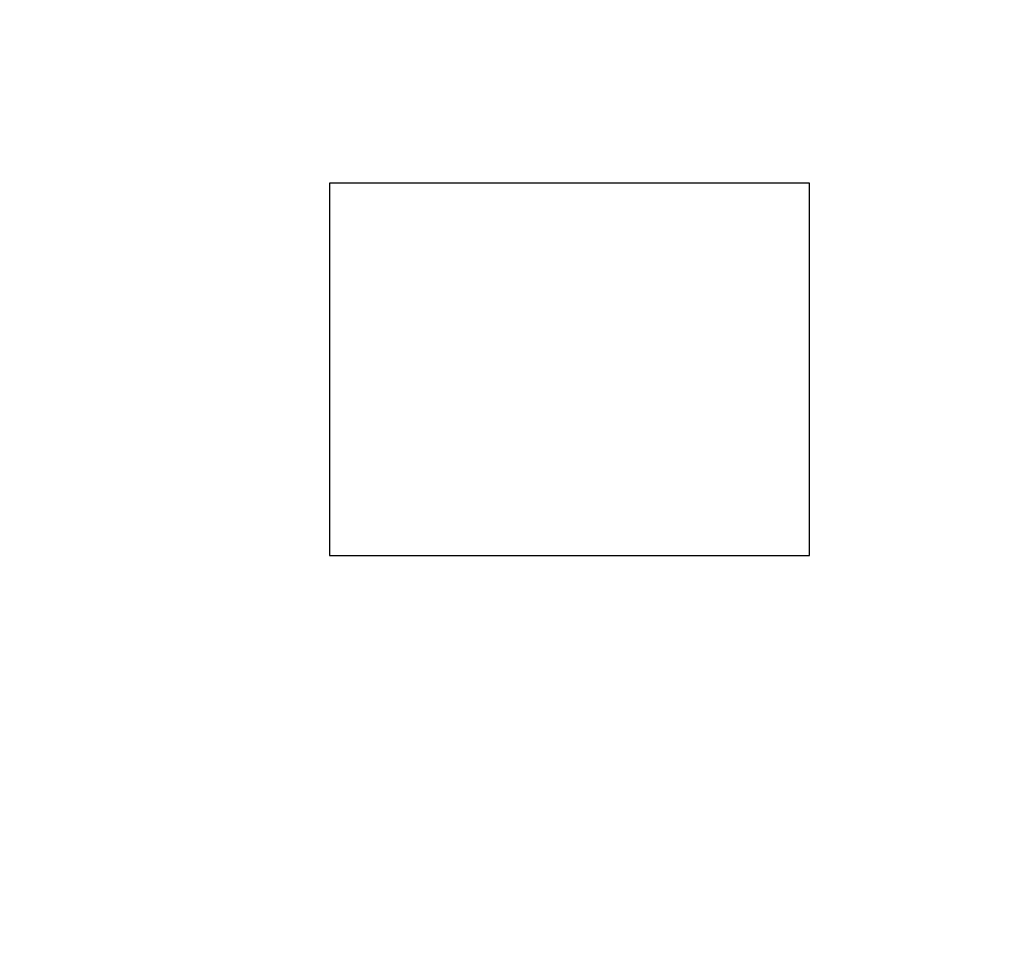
# Model space of a CAD drawing. Header units: millimetres. Extents: x -16 to 538, y -56 to 87.
# Tile 114 of 162: x 463 to 467, y 20 to 24. Entities that reach past the tile are written whole.
import ezdxf

# ---------------------------------------------------------------- set-up
doc = ezdxf.new("R2010")
doc.units = ezdxf.units.MM
doc.header["$LTSCALE"] = 1.21
doc.header["$MEASUREMENT"] = 0
doc.header["$PDMODE"] = 3
doc.header["$PDSIZE"] = 0.3125
doc.layers.get('0').update_dxf_attribs({"linetype": 'CONTINUOUS'})
doc.layers.get('DEFPOINTS').update_dxf_attribs({"linetype": 'CONTINUOUS'})
doc.layers.add('Dim', color=3, linetype='CONTINUOUS', lineweight=25)
doc.styles.get("Standard").update_dxf_attribs({"font": 'txt', "width": 0.8})
doc.dimstyles.get("Standard").update_dxf_attribs({"dimtxt": 0.15625, "dimasz": 0.1875, "dimexe": 0.125, "dimexo": 0.0625, "dimgap": 0.09, "dimtad": 0, "dimtih": 1, "dimtoh": 1, "dimzin": 4, "dimdsep": 46, "dimtxsty": 'STANDARD', "dimblk": '_FILLED', "dimblk1": '_FILLED', "dimblk2": '_FILLED', "dimcen": 0.09, "dimazin": 1, "dimtp": 0.01, "dimtm": 0.01, "dimtfac": 1, "dimtofl": 0, "dimtmove": 0, "dimatfit": 3, "dimldrblk": '_FILLED', "dimfxl": 1, "dimtolj": 1, "dimtzin": 4, "dimarcsym": 0})

# ---------------------------------------------------------------- blocks, each defined once
blk = doc.blocks.new('_FILLED')
at = {"color": 0, "linetype": 'ByBlock'}
blk.add_solid([(0, 0), (-1, 0.1667), (-1, -0.1667)], dxfattribs=at)
blk = doc.blocks.new('*D19')
at = {"color": 0, "linetype": 'ByBlock', "lineweight": -2}
for p, q in [((450.6432, 37.0225), (532.5397, 37.0225)), ((532.4147, 37.0225), (532.4147, 16.4209)), ((532.4147, -12.0275), (532.4147, 8.5742)), ((450.6432, -12.0275), (532.5397, -12.0275))]:
    blk.add_line(p, q, dxfattribs=at)
at = {"layer": 'DEFPOINTS', "color": 0, "linetype": 'ByBlock'}
for p in [(450.5807, 37.0225), (450.5807, -12.0275)]:
    blk.add_point(p, dxfattribs=at)
at = {"color": 0, "linetype": 'ByBlock', "lineweight": -2, "xscale": 2.54, "yscale": 2.54, "zscale": 2.54}
for p, rotation in [((532.4147, 37.0225), 90), ((532.4147, -12.0275), 270)]:
    blk.add_blockref('_FILLED', p, dxfattribs=dict(at, rotation=rotation))
at = {"color": 0, "linetype": 'ByBlock', "lineweight": -2, "insert": (532.4147, 12.4975), "char_height": 2.5, "attachment_point": 5, "rotation": 90}
blk.add_mtext('\\A1;49.05', dxfattribs=at)

msp = doc.modelspace()

# ---------------------------------------------------------------- linework, layer by layer
at = {"color": 7, "linetype": 'Continuous'}
for p, q in [((466.1771, 23.162), (464.1771, 23.162)), ((464.1771, 23.162), (464.1771, 21.612)), ((466.1771, 21.612), (466.1771, 23.162)), ((464.1771, 21.612), (466.1771, 21.612))]:
    msp.add_line(p, q, dxfattribs=at)

# ---------------------------------------------------------------- dimensions: what is measured, and where the dimension line sits
at = {"layer": 'Dim'}
dim = msp.add_linear_dim(base=(532.4147, -12.0275), p1=(450.5807, 37.0225), p2=(450.5807, -12.0275), angle=90, dimstyle='STANDARD', override={"dimtxt": 2.5, "dimasz": 2.54, "dimtih": 0, "dimtoh": 0, "dimzin": 0, "dimcen": 0.198, "dimadec": 0, "dimazin": 0, "dimtp": 0, "dimtm": 0, "dimtdec": 4, "dimtzin": 0}, dxfattribs=at)
dim.commit()
dim.dimension.update_dxf_attribs({"geometry": '*D19', "text_midpoint": (532.4147, 12.4975)})

doc.saveas('drawing.dxf')
